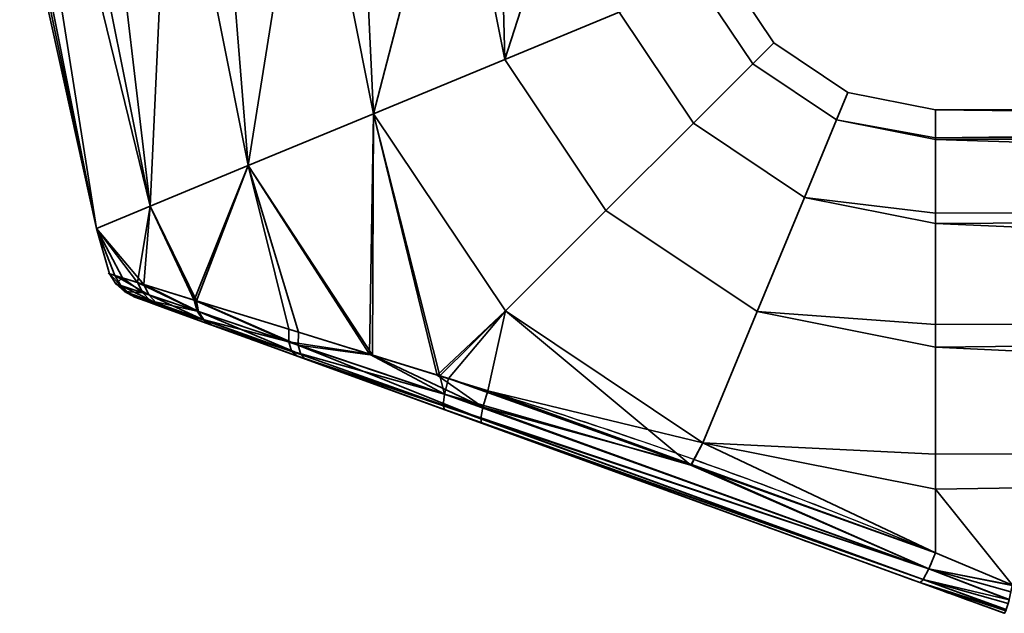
# Model space of a CAD drawing. Header units: millimetres. Extents: x -488 to 6688, y -115 to 115.
# Tile 74 of 256: x -269 to -226, y -115 to -89. Entities that reach past the tile are written whole.
import ezdxf

# ---------------------------------------------------------------- set-up
doc = ezdxf.new("R2010")
doc.units = ezdxf.units.MM
doc.layers.add('151', color=7, linetype='Continuous', true_color=0xffffff)

# ---------------------------------------------------------------- blocks, each defined once
blk = doc.blocks.new('UG_SURFACE_032')
at = {"layer": '151', "color": 254, "linetype": 'Continuous', "lineweight": 35}
for points in [[(-265.652, -98.182, 1100.881), (-265.652, -98.182, 1107.119), (-269, -83, 1104)], [(-265.652, -98.182, 1107.119), (-268.836, -83, 1105.559), (-269, -83, 1104)], [(-269, -83, 1104), (-268.672, -83, 1100.881), (-265.652, -98.182, 1100.881)], [(-265.652, -98.182, 1107.119), (-268.672, -83, 1107.119), (-268.836, -83, 1105.559)], [(-265.652, -98.182, 1100.881), (-268.672, -83, 1100.881), (-268.041, -83, 1099.465)], [(-266.766, -83, 1111.4), (-268.672, -83, 1107.119), (-265.652, -98.182, 1107.119), (-263.308, -97.211, 1112.817)], [(-268.041, -83, 1099.465), (-266.135, -83, 1095.183), (-263.308, -97.211, 1095.183), (-265.652, -98.182, 1100.881)], [(-263.308, -97.211, 1112.817), (-266.135, -83, 1112.817), (-266.766, -83, 1111.4)], [(-263.308, -97.211, 1095.183), (-266.135, -83, 1095.183), (-264.983, -83, 1094.146)], [(-262.652, -83, 1115.953), (-266.135, -83, 1112.817), (-263.308, -97.211, 1112.817)], [(-264.983, -83, 1094.146), (-261.5, -83, 1091.01), (-259.026, -95.437, 1091.01), (-263.308, -97.211, 1095.183)], [(-263.308, -97.211, 1112.817), (-259.026, -95.437, 1116.99), (-261.5, -83, 1116.99), (-262.652, -83, 1115.953)], [(-259.026, -95.437, 1091.01), (-261.5, -83, 1091.01), (-260.025, -83, 1090.53)], [(-257.043, -83, 1118.439), (-261.5, -83, 1116.99), (-259.026, -95.437, 1116.99)], [(-260.025, -83, 1090.53), (-255.568, -83, 1089.082), (-253.546, -93.167, 1089.082), (-259.026, -95.437, 1091.01)], [(-259.026, -95.437, 1116.99), (-253.546, -93.167, 1118.918), (-255.568, -83, 1118.918), (-257.043, -83, 1118.439)], [(-253.546, -93.167, 1089.082), (-255.568, -83, 1089.082), (-254.026, -83, 1089.244)], [(-250.907, -83, 1118.428), (-255.568, -83, 1118.918), (-253.546, -93.167, 1118.918)], [(-254.026, -83, 1089.244), (-249.365, -83, 1089.734), (-247.815, -90.793, 1089.734), (-253.546, -93.167, 1089.082)], [(-253.546, -93.167, 1118.918), (-247.815, -90.793, 1118.266), (-249.365, -83, 1118.266), (-250.907, -83, 1118.428)], [(-247.815, -90.793, 1089.734), (-249.365, -83, 1089.734), (-248.022, -83, 1090.51)], [(-245.306, -83, 1115.923), (-249.365, -83, 1118.266), (-247.815, -90.793, 1118.266)], [(-248.022, -83, 1090.51), (-243.963, -83, 1092.853), (-242.824, -88.726, 1092.853), (-247.815, -90.793, 1089.734)], [(-247.815, -90.793, 1118.266), (-242.824, -88.726, 1115.147), (-243.963, -83, 1115.147), (-245.306, -83, 1115.923)], [(-238.239, -86.827, 1104), (-236.071, -90.071, 1104), (-236.988, -90.988, 1097.899), (-239.437, -87.323, 1097.899)], [(-239.437, -87.323, 1110.101), (-236.988, -90.988, 1110.101), (-236.071, -90.071, 1104), (-238.239, -86.827, 1104)], [(-239.437, -87.323, 1097.899), (-236.988, -90.988, 1097.899), (-239.58, -93.58, 1092.853), (-242.824, -88.726, 1092.853)], [(-242.824, -88.726, 1115.147), (-239.58, -93.58, 1115.147), (-236.988, -90.988, 1110.101), (-239.437, -87.323, 1110.101)], [(-242.824, -88.726, 1092.853), (-239.58, -93.58, 1092.853), (-243.4, -97.4, 1089.734), (-247.815, -90.793, 1089.734)], [(-247.815, -90.793, 1118.266), (-243.4, -97.4, 1118.266), (-239.58, -93.58, 1115.147), (-242.824, -88.726, 1115.147)], [(-236.071, -90.071, 1104), (-232.827, -92.239, 1104), (-233.323, -93.437, 1097.899), (-236.988, -90.988, 1097.899)], [(-236.988, -90.988, 1110.101), (-233.323, -93.437, 1110.101), (-232.827, -92.239, 1104), (-236.071, -90.071, 1104)], [(-247.815, -90.793, 1089.734), (-243.4, -97.4, 1089.734), (-247.786, -101.786, 1089.082), (-253.546, -93.167, 1089.082)], [(-253.546, -93.167, 1118.918), (-247.786, -101.786, 1118.918), (-243.4, -97.4, 1118.266), (-247.815, -90.793, 1118.266)], [(-236.988, -90.988, 1097.899), (-233.323, -93.437, 1097.899), (-234.726, -96.824, 1092.853), (-239.58, -93.58, 1092.853)], [(-239.58, -93.58, 1115.147), (-234.726, -96.824, 1115.147), (-233.323, -93.437, 1110.101), (-236.988, -90.988, 1110.101)], [(-233.323, -93.437, 1097.899), (-232.827, -92.239, 1104), (-229, -93, 1104), (-229, -94.218, 1098.27)], [(-229, -94.218, 1109.73), (-229, -93, 1104), (-232.827, -92.239, 1104), (-233.323, -93.437, 1110.101)], [(-253.546, -93.167, 1118.918), (-259.026, -95.437, 1116.99), (-253.592, -103.716, 1116.839)], [(-253.726, -103.671, 1091.138), (-259.026, -95.437, 1091.01), (-253.546, -93.167, 1089.082)], [(-250.651, -104.62, 1090.135), (-253.726, -103.671, 1091.138), (-253.546, -93.167, 1089.082)], [(-253.546, -93.167, 1118.918), (-253.592, -103.716, 1116.839), (-250.761, -104.593, 1117.64)], [(-253.546, -93.167, 1089.082), (-247.786, -101.786, 1089.082), (-250.651, -104.62, 1090.135)], [(-250.761, -104.593, 1117.64), (-247.786, -101.786, 1118.918), (-253.546, -93.167, 1118.918)], [(-131, -94.144, 1098.254), (-229, -94.218, 1098.27), (-229, -93, 1104)], [(-131, -93, 1104), (-229, -93, 1104), (-229, -94.218, 1109.73)], [(-229, -94.218, 1109.73), (-131, -94.144, 1109.746), (-131, -93, 1104)], [(-229, -93, 1104), (-131, -93, 1104), (-131, -94.144, 1098.254)], [(-239.58, -93.58, 1092.853), (-234.726, -96.824, 1092.853), (-236.793, -101.815, 1089.734), (-243.4, -97.4, 1089.734)], [(-243.4, -97.4, 1118.266), (-236.793, -101.815, 1118.266), (-234.726, -96.824, 1115.147), (-239.58, -93.58, 1115.147)], [(-234.726, -96.824, 1092.853), (-233.323, -93.437, 1097.899), (-229, -94.297, 1097.899), (-229, -97.516, 1093.467)], [(-229, -97.516, 1114.532), (-229, -94.297, 1110.101), (-233.323, -93.437, 1110.101), (-234.726, -96.824, 1115.147)], [(-233.323, -93.437, 1110.101), (-229, -94.297, 1110.101), (-229, -94.218, 1109.73)], [(-229, -94.218, 1098.27), (-229, -94.297, 1097.899), (-233.323, -93.437, 1097.899)], [(-229, -94.297, 1097.899), (-131, -94.144, 1098.254), (-131, -97.402, 1093.385)], [(-131, -94.144, 1109.746), (-229, -94.218, 1109.73), (-229, -94.297, 1110.101)], [(-229, -94.297, 1110.101), (-131, -97.402, 1114.615), (-131, -94.144, 1109.746)], [(-229, -94.297, 1097.899), (-229, -94.218, 1098.27), (-131, -94.144, 1098.254)], [(-131, -97.402, 1093.385), (-229, -97.516, 1093.467), (-229, -94.297, 1097.899)], [(-229, -94.297, 1110.101), (-229, -97.516, 1114.532), (-131, -97.402, 1114.615)], [(-259.026, -95.437, 1116.99), (-263.308, -97.211, 1112.817), (-261.283, -101.34, 1112.813)], [(-261.387, -101.308, 1095.278), (-263.308, -97.211, 1095.183), (-259.026, -95.437, 1091.01)], [(-259.026, -95.437, 1091.01), (-257.241, -102.586, 1092.285), (-261.387, -101.308, 1095.278)], [(-261.283, -101.34, 1112.813), (-256.82, -102.716, 1115.926), (-259.026, -95.437, 1116.99)], [(-259.026, -95.437, 1091.01), (-253.726, -103.671, 1091.138), (-257.241, -102.586, 1092.285)], [(-256.82, -102.716, 1115.926), (-253.592, -103.716, 1116.839), (-259.026, -95.437, 1116.99)], [(-236.793, -101.815, 1089.734), (-234.726, -96.824, 1092.853), (-229, -97.963, 1092.853), (-229, -102.376, 1090.305)], [(-229, -102.376, 1117.695), (-229, -97.963, 1115.147), (-234.726, -96.824, 1115.147), (-236.793, -101.815, 1118.266)], [(-234.726, -96.824, 1115.147), (-229, -97.963, 1115.147), (-229, -97.516, 1114.532)], [(-229, -97.516, 1093.467), (-229, -97.963, 1092.853), (-234.726, -96.824, 1092.853)], [(-265.652, -98.182, 1100.881), (-263.308, -97.211, 1095.183), (-263.858, -100.541, 1098.674)], [(-263.576, -100.629, 1109.854), (-263.308, -97.211, 1112.817), (-265.652, -98.182, 1107.119)], [(-263.308, -97.211, 1095.183), (-261.387, -101.308, 1095.278), (-263.858, -100.541, 1098.674)], [(-263.576, -100.629, 1109.854), (-261.325, -101.327, 1112.784), (-263.308, -97.211, 1112.817)], [(-261.325, -101.327, 1112.784), (-261.283, -101.34, 1112.813), (-263.308, -97.211, 1112.817)], [(-243.4, -97.4, 1089.734), (-236.793, -101.815, 1089.734), (-239.167, -107.546, 1089.082), (-247.786, -101.786, 1089.082)], [(-247.786, -101.786, 1118.918), (-239.167, -107.546, 1118.918), (-236.793, -101.815, 1118.266), (-243.4, -97.4, 1118.266)], [(-229, -97.963, 1092.853), (-131, -97.402, 1093.385), (-131, -102.277, 1090.135)], [(-131, -102.277, 1117.865), (-131, -97.402, 1114.615), (-229, -97.963, 1115.147)], [(-131, -97.402, 1114.615), (-229, -97.516, 1114.532), (-229, -97.963, 1115.147)], [(-229, -97.963, 1092.853), (-229, -97.516, 1093.467), (-131, -97.402, 1093.385)], [(-131, -102.277, 1090.135), (-229, -102.376, 1090.305), (-229, -97.963, 1092.853)], [(-229, -97.963, 1115.147), (-229, -102.376, 1117.695), (-131, -102.277, 1117.865)], [(-265.652, -98.182, 1107.119), (-265.652, -98.182, 1100.881), (-265.084, -100.158, 1102.843)], [(-265.652, -98.182, 1100.881), (-264.516, -100.335, 1100.914), (-265.084, -100.158, 1102.843)], [(-265.652, -98.182, 1107.119), (-264.85, -100.231, 1106.582), (-263.576, -100.629, 1109.854)], [(-265.084, -100.158, 1102.843), (-264.85, -100.231, 1106.582), (-265.652, -98.182, 1107.119)], [(-263.858, -100.541, 1098.674), (-264.516, -100.335, 1100.914), (-265.652, -98.182, 1100.881)], [(-264.805, -100.594, 1102.889), (-265.084, -100.158, 1102.843), (-264.516, -100.335, 1100.914)], [(-265.084, -100.158, 1102.843), (-264.805, -100.594, 1102.889), (-264.581, -100.67, 1106.481)], [(-264.581, -100.67, 1106.481), (-264.85, -100.231, 1106.582), (-265.084, -100.158, 1102.843)], [(-264.85, -100.231, 1106.582), (-264.581, -100.67, 1106.481), (-263.357, -101.084, 1109.63)], [(-263.357, -101.084, 1109.63), (-263.576, -100.629, 1109.854), (-264.85, -100.231, 1106.582)], [(-263.628, -100.992, 1098.879), (-264.805, -100.594, 1102.889), (-264.516, -100.335, 1100.914)], [(-264.805, -100.594, 1102.889), (-264.425, -100.943, 1102.941), (-264.209, -101.02, 1106.364)], [(-264.209, -101.02, 1106.364), (-264.581, -100.67, 1106.481), (-264.805, -100.594, 1102.889)], [(-264.425, -100.943, 1102.941), (-264.805, -100.594, 1102.889), (-263.628, -100.992, 1098.879)], [(-264.516, -100.335, 1100.914), (-263.858, -100.541, 1098.674), (-263.628, -100.992, 1098.879)], [(-263.858, -100.541, 1098.674), (-261.387, -101.308, 1095.278), (-261.25, -101.795, 1095.602)], [(-261.25, -101.795, 1095.602), (-263.628, -100.992, 1098.879), (-263.858, -100.541, 1098.674)], [(-264.581, -100.67, 1106.481), (-264.209, -101.02, 1106.364), (-263.03, -101.441, 1109.363)], [(-263.03, -101.441, 1109.363), (-263.357, -101.084, 1109.63), (-264.581, -100.67, 1106.481)], [(-263.628, -100.992, 1098.879), (-263.291, -101.348, 1099.121), (-264.425, -100.943, 1102.941)], [(-264.209, -101.02, 1106.364), (-264.425, -100.943, 1102.941), (-263.967, -101.181, 1102.998)], [(-263.967, -101.181, 1102.998), (-264.425, -100.943, 1102.941), (-263.291, -101.348, 1099.121)], [(-263.03, -101.441, 1109.363), (-264.209, -101.02, 1106.364), (-263.758, -101.257, 1106.238)], [(-263.967, -101.181, 1102.998), (-263.758, -101.257, 1106.238), (-264.209, -101.02, 1106.364)], [(-263.291, -101.348, 1099.121), (-263.628, -100.992, 1098.879), (-261.25, -101.795, 1095.602)], [(-263.576, -100.629, 1109.854), (-263.357, -101.084, 1109.63), (-261.191, -101.815, 1112.458)], [(-261.191, -101.815, 1112.458), (-261.325, -101.327, 1112.784), (-263.576, -100.629, 1109.854)], [(-263.291, -101.348, 1099.121), (-262.872, -101.58, 1099.384), (-263.967, -101.181, 1102.998)], [(-263.758, -101.257, 1106.238), (-263.967, -101.181, 1102.998), (-262.872, -101.58, 1099.384), (-260.654, -102.387, 1096.441)], [(-263.758, -101.257, 1106.238), (-262.619, -101.672, 1109.074), (-263.03, -101.441, 1109.363)], [(-260.654, -102.387, 1096.441), (-262.619, -101.672, 1109.074), (-263.758, -101.257, 1106.238)], [(-263.357, -101.084, 1109.63), (-263.03, -101.441, 1109.363), (-260.941, -102.186, 1112.056)], [(-260.941, -102.186, 1112.056), (-261.191, -101.815, 1112.458), (-263.357, -101.084, 1109.63)], [(-261.25, -101.795, 1095.602), (-260.999, -102.166, 1096.001), (-263.291, -101.348, 1099.121)], [(-262.872, -101.58, 1099.384), (-263.291, -101.348, 1099.121), (-260.999, -102.166, 1096.001)], [(-260.941, -102.186, 1112.056), (-263.03, -101.441, 1109.363), (-262.619, -101.672, 1109.074)], [(-261.387, -101.308, 1095.278), (-257.241, -102.586, 1092.285), (-257.244, -103.141, 1092.691)], [(-257.244, -103.141, 1092.691), (-261.25, -101.795, 1095.602), (-261.387, -101.308, 1095.278)], [(-261.283, -101.34, 1112.813), (-261.325, -101.327, 1112.784), (-261.191, -101.815, 1112.458)], [(-261.283, -101.34, 1112.813), (-261.191, -101.815, 1112.458), (-256.836, -103.278, 1115.516)], [(-256.836, -103.278, 1115.516), (-256.82, -102.716, 1115.926), (-261.283, -101.34, 1112.813)], [(-260.999, -102.166, 1096.001), (-260.654, -102.387, 1096.441), (-262.872, -101.58, 1099.384)], [(-262.619, -101.672, 1109.074), (-260.598, -102.407, 1111.613), (-260.941, -102.186, 1112.056)], [(-260.598, -102.407, 1111.613), (-262.619, -101.672, 1109.074), (-256.899, -103.754, 1093.847)], [(-260.654, -102.387, 1096.441), (-256.899, -103.754, 1093.847), (-262.619, -101.672, 1109.074)], [(-260.999, -102.166, 1096.001), (-261.25, -101.795, 1095.602), (-257.244, -103.141, 1092.691)], [(-261.191, -101.815, 1112.458), (-260.941, -102.186, 1112.056), (-256.729, -103.687, 1114.964)], [(-256.729, -103.687, 1114.964), (-256.836, -103.278, 1115.516), (-261.191, -101.815, 1112.458)], [(-247.786, -101.786, 1118.918), (-250.761, -104.593, 1117.64), (-248.559, -105.275, 1118.263)], [(-250.272, -104.737, 1090.011), (-250.651, -104.62, 1090.135), (-247.786, -101.786, 1089.082)], [(-239.691, -108.529, 1089.831), (-250.272, -104.737, 1090.011), (-247.786, -101.786, 1089.082)], [(-239.167, -107.546, 1118.918), (-247.786, -101.786, 1118.918), (-248.559, -105.275, 1118.263)], [(-247.786, -101.786, 1089.082), (-239.167, -107.546, 1089.082), (-239.691, -108.529, 1089.831)], [(-239.167, -107.546, 1089.082), (-236.793, -101.815, 1089.734), (-229, -103.365, 1089.734), (-229, -108.051, 1089.242)], [(-229, -108.051, 1118.758), (-229, -103.365, 1118.266), (-236.793, -101.815, 1118.266), (-239.167, -107.546, 1118.918)], [(-236.793, -101.815, 1118.266), (-229, -103.365, 1118.266), (-229, -102.376, 1117.695)], [(-229, -102.376, 1090.305), (-229, -103.365, 1089.734), (-236.793, -101.815, 1089.734)], [(-257.244, -103.141, 1092.691), (-257.125, -103.546, 1093.233), (-260.999, -102.166, 1096.001)], [(-260.654, -102.387, 1096.441), (-260.999, -102.166, 1096.001), (-257.125, -103.546, 1093.233)], [(-256.729, -103.687, 1114.964), (-260.941, -102.186, 1112.056), (-260.598, -102.407, 1111.613)], [(-229, -103.365, 1089.734), (-131, -102.277, 1090.135), (-131, -108.025, 1089)], [(-131, -108.025, 1119), (-131, -102.277, 1117.865), (-229, -103.365, 1118.266)], [(-131, -102.277, 1117.865), (-229, -102.376, 1117.695), (-229, -103.365, 1118.266)], [(-229, -103.365, 1089.734), (-229, -102.376, 1090.305), (-131, -102.277, 1090.135)], [(-257.125, -103.546, 1093.233), (-256.899, -103.754, 1093.847), (-260.654, -102.387, 1096.441)], [(-260.598, -102.407, 1111.613), (-256.515, -103.894, 1114.336), (-256.729, -103.687, 1114.964)], [(-256.899, -103.754, 1093.847), (-248.834, -106.689, 1116.361), (-256.515, -103.894, 1114.336), (-260.598, -102.407, 1111.613)], [(-257.244, -103.141, 1092.691), (-257.241, -102.586, 1092.285), (-253.726, -103.671, 1091.138)], [(-253.592, -103.716, 1116.839), (-256.82, -102.716, 1115.926), (-256.836, -103.278, 1115.516)], [(-253.726, -103.671, 1091.138), (-250.449, -105.419, 1090.427), (-257.244, -103.141, 1092.691)], [(-257.125, -103.546, 1093.233), (-257.244, -103.141, 1092.691), (-250.449, -105.419, 1090.427)], [(-250.449, -105.419, 1090.427), (-250.513, -105.9, 1091.085), (-257.125, -103.546, 1093.233)], [(-256.899, -103.754, 1093.847), (-257.125, -103.546, 1093.233), (-250.513, -105.9, 1091.085)], [(-256.836, -103.278, 1115.516), (-256.729, -103.687, 1114.964), (-248.864, -106.488, 1117.182)], [(-253.592, -103.716, 1116.839), (-256.836, -103.278, 1115.516), (-248.767, -105.986, 1117.857)], [(-248.864, -106.488, 1117.182), (-248.767, -105.986, 1117.857), (-256.836, -103.278, 1115.516)], [(-131, -108.025, 1089), (-229, -108.051, 1089.242), (-229, -103.365, 1089.734)], [(-229, -103.365, 1118.266), (-229, -108.051, 1118.758), (-131, -108.025, 1119)], [(-250.513, -105.9, 1091.085), (-250.451, -106.1, 1091.876), (-256.899, -103.754, 1093.847)], [(-256.899, -103.754, 1093.847), (-250.451, -106.1, 1091.876), (-248.834, -106.689, 1116.361)], [(-248.864, -106.488, 1117.182), (-256.729, -103.687, 1114.964), (-256.515, -103.894, 1114.336)], [(-256.515, -103.894, 1114.336), (-248.834, -106.689, 1116.361), (-248.864, -106.488, 1117.182)], [(-250.449, -105.419, 1090.427), (-253.726, -103.671, 1091.138), (-250.651, -104.62, 1090.135)], [(-248.767, -105.986, 1117.857), (-250.761, -104.593, 1117.64), (-253.592, -103.716, 1116.839)], [(-248.767, -105.986, 1117.857), (-248.559, -105.275, 1118.263), (-250.761, -104.593, 1117.64)], [(-250.651, -104.62, 1090.135), (-250.272, -104.737, 1090.011), (-250.449, -105.419, 1090.427)], [(-250.449, -105.419, 1090.427), (-250.272, -104.737, 1090.011), (-239.691, -108.529, 1089.831)], [(-239.655, -108.501, 1118.304), (-248.559, -105.275, 1118.263), (-248.767, -105.986, 1117.857)], [(-248.559, -105.275, 1118.263), (-239.655, -108.501, 1118.304), (-239.167, -107.546, 1118.918)], [(-250.513, -105.9, 1091.085), (-250.449, -105.419, 1090.427), (-229.297, -113.056, 1090.051)], [(-239.691, -108.529, 1089.831), (-229.297, -113.056, 1090.051), (-250.449, -105.419, 1090.427)], [(-229.297, -113.056, 1090.051), (-229.54, -113.517, 1090.73), (-250.513, -105.9, 1091.085)], [(-250.451, -106.1, 1091.876), (-250.513, -105.9, 1091.085), (-229.54, -113.517, 1090.73)], [(-229.54, -113.517, 1090.73), (-229.684, -113.659, 1091.562), (-250.451, -106.1, 1091.876)], [(-250.451, -106.1, 1091.876), (-229.684, -113.659, 1091.562), (-229.684, -113.659, 1116.438), (-248.834, -106.689, 1116.361)], [(-229.297, -113.056, 1117.949), (-248.767, -105.986, 1117.857), (-248.864, -106.488, 1117.182)], [(-239.655, -108.501, 1118.304), (-248.767, -105.986, 1117.857), (-229.297, -113.056, 1117.949)], [(-229.54, -113.517, 1117.27), (-248.864, -106.488, 1117.182), (-248.834, -106.689, 1116.361)], [(-248.864, -106.488, 1117.182), (-229.54, -113.517, 1117.27), (-229.297, -113.056, 1117.949)], [(-248.834, -106.689, 1116.361), (-229.684, -113.659, 1116.438), (-229.54, -113.517, 1117.27)], [(-229, -112.361, 1089.648), (-239.691, -108.529, 1089.831), (-239.167, -107.546, 1089.082)], [(-239.167, -107.546, 1118.918), (-239.655, -108.501, 1118.304), (-229, -112.361, 1118.352)], [(-239.167, -107.546, 1118.918), (-229, -109.568, 1118.918), (-229, -108.051, 1118.758)], [(-229, -112.361, 1118.352), (-229, -109.568, 1118.918), (-239.167, -107.546, 1118.918)], [(-239.167, -107.546, 1089.082), (-229, -109.568, 1089.082), (-229, -112.361, 1089.648)], [(-229, -108.051, 1089.242), (-229, -109.568, 1089.082), (-239.167, -107.546, 1089.082)], [(-131, -108.025, 1119), (-229, -109.568, 1118.918), (-225.647, -113.769, 1117.846)], [(-131, -108.025, 1119), (-229, -108.051, 1118.758), (-229, -109.568, 1118.918)], [(-225.647, -113.769, 1090.154), (-229, -109.568, 1089.082), (-131, -108.025, 1089)], [(-229, -109.568, 1089.082), (-229, -108.051, 1089.242), (-131, -108.025, 1089)], [(-239.691, -108.529, 1089.831), (-229, -112.361, 1089.648), (-229.297, -113.056, 1090.051)], [(-229.297, -113.056, 1117.949), (-229, -112.361, 1118.352), (-239.655, -108.501, 1118.304)], [(-229, -109.568, 1118.918), (-229, -112.361, 1118.352), (-225.647, -113.769, 1117.846)], [(-225.647, -113.769, 1090.154), (-229, -112.361, 1089.648), (-229, -109.568, 1089.082)], [(-225.647, -113.769, 1117.846), (-229, -112.361, 1118.352), (-229.297, -113.056, 1117.949)], [(-229.297, -113.056, 1090.051), (-229, -112.361, 1089.648), (-225.647, -113.769, 1090.154)], [(-225.794, -114.416, 1117.379), (-229.297, -113.056, 1117.949), (-229.54, -113.517, 1117.27)], [(-229.54, -113.517, 1090.73), (-229.297, -113.056, 1090.051), (-225.794, -114.416, 1090.621)], [(-229.297, -113.056, 1117.949), (-225.65, -113.783, 1117.84), (-225.647, -113.769, 1117.846)], [(-229.297, -113.056, 1117.949), (-225.79, -114.399, 1117.393), (-225.711, -114.067, 1117.692)], [(-225.711, -114.067, 1117.692), (-225.65, -113.783, 1117.84), (-229.297, -113.056, 1117.949)], [(-229.297, -113.056, 1117.949), (-225.794, -114.416, 1117.379), (-225.79, -114.399, 1117.393)], [(-229.297, -113.056, 1090.051), (-225.65, -113.783, 1090.16), (-225.711, -114.067, 1090.308)], [(-225.647, -113.769, 1090.154), (-225.65, -113.783, 1090.16), (-229.297, -113.056, 1090.051)], [(-225.711, -114.067, 1090.308), (-225.79, -114.399, 1090.607), (-229.297, -113.056, 1090.051)], [(-225.79, -114.399, 1090.607), (-225.794, -114.416, 1090.621), (-229.297, -113.056, 1090.051)], [(-225.919, -114.853, 1116.723), (-229.54, -113.517, 1117.27), (-229.684, -113.659, 1116.438)], [(-229.684, -113.659, 1091.562), (-229.54, -113.517, 1090.73), (-225.919, -114.853, 1091.277)], [(-229.54, -113.517, 1117.27), (-225.831, -114.566, 1117.244), (-225.794, -114.416, 1117.379)], [(-229.54, -113.517, 1117.27), (-225.913, -114.835, 1116.757), (-225.831, -114.566, 1117.244)], [(-229.54, -113.517, 1117.27), (-225.919, -114.853, 1116.723), (-225.913, -114.835, 1116.757)], [(-225.794, -114.416, 1090.621), (-225.831, -114.566, 1090.757), (-229.54, -113.517, 1090.73)], [(-225.831, -114.566, 1090.757), (-225.913, -114.835, 1091.243), (-229.54, -113.517, 1090.73)], [(-225.913, -114.835, 1091.243), (-225.919, -114.853, 1091.277), (-229.54, -113.517, 1090.73)], [(-229.684, -113.659, 1091.562), (-226, -115, 1092.051), (-226, -115, 1115.949), (-229.684, -113.659, 1116.438)], [(-229.684, -113.659, 1116.438), (-225.93, -114.888, 1116.66), (-225.919, -114.853, 1116.723)], [(-229.684, -113.659, 1116.438), (-225.998, -115, 1116), (-225.93, -114.888, 1116.66)], [(-229.684, -113.659, 1116.438), (-226, -115, 1115.949), (-225.998, -115, 1116)], [(-225.919, -114.853, 1091.277), (-225.93, -114.888, 1091.34), (-229.684, -113.659, 1091.562)], [(-225.93, -114.888, 1091.34), (-225.998, -115, 1092), (-229.684, -113.659, 1091.562)], [(-225.998, -115, 1092), (-226, -115, 1092.051), (-229.684, -113.659, 1091.562)]]:
    blk.add_3dface(points, dxfattribs=at)

msp = doc.modelspace()

# ---------------------------------------------------------------- linework, layer by layer
at = {"layer": '151', "color": 251, "linetype": 'Continuous', "lineweight": -3, "true_color": 0x636466, "extrusion": (1, 0, 0)}
msp.add_arc((-108, 1104, -229), 15, 253.0972, 106.9028, dxfattribs=at)
at = {"layer": '151', "color": 251, "linetype": 'Continuous', "lineweight": -3, "true_color": 0x636466, "extrusion": (0.934658, -0.340188, -0.103375)}
msp.add_arc((-183.361, 1092.164, -291.422), 2, 105.8556, 180, dxfattribs=at)
msp.add_arc((-183.361, 1092.164, -291.422), 2, 105.8556, 180, dxfattribs=at)
at = {"layer": '151', "color": 251, "linetype": 'Continuous', "lineweight": -3, "true_color": 0x636466, "extrusion": (0.934658, -0.340188, 0.103375)}
msp.add_arc((-183.361, 1104.007, -63.17), 2, 180, 254.1444, dxfattribs=at)
at = {"layer": '151', "color": 251, "linetype": 'Continuous', "lineweight": -3, "true_color": 0x636466, "extrusion": (0.387206, 0.921993, 0)}
for start_param, end_param in [(1.176005, 1.275787), (5.007398, 5.10718)]:
    msp.add_ellipse((-239.385, -108, 1104), major_axis=(35.717, -15), ratio=0.387206, start_param=start_param, end_param=end_param, dxfattribs=at)
at = {"layer": '151', "color": 251, "linetype": 'Continuous', "lineweight": -3, "true_color": 0x636466, "extrusion": (-0.34202, -0.939693, 0)}
for start_param, end_param in [(1.165933, 1.275787), (5.007398, 5.117253)]:
    msp.add_ellipse((-240.069, -109.879, 1104), major_axis=(35.717, -13), ratio=0.34202, start_param=start_param, end_param=end_param, dxfattribs=at)
at = {"layer": '151', "color": 251, "linetype": 'Continuous', "lineweight": -3, "true_color": 0x636466}
for points, knots in [([(-229, -112.361, 1089.648), (-230.746, -111.642, 1089.43), (-232.501, -110.935, 1089.318), (-236.03, -109.564, 1089.192), (-237.805, -108.901, 1089.176), (-243.163, -106.991, 1089.226), (-246.777, -105.827, 1089.358), (-252.138, -104.155, 1090.359), (-253.886, -103.617, 1090.83), (-257.255, -102.582, 1092.203), (-258.876, -102.084, 1093.114), (-261.008, -101.426, 1094.873), (-261.678, -101.218, 1095.534), (-262.862, -100.851, 1096.968), (-263.38, -100.69, 1097.744), (-264.247, -100.419, 1099.43), (-264.58, -100.316, 1100.311), (-265.029, -100.175, 1102.138), (-265.146, -100.139, 1103.1), (-265.134, -100.142, 1105.944), (-264.644, -100.296, 1107.833), (-262.887, -100.843, 1111.181), (-261.635, -101.232, 1112.627), (-258.777, -102.114, 1114.949), (-257.153, -102.613, 1115.848), (-253.776, -103.651, 1117.205), (-252.031, -104.188, 1117.666), (-248.477, -105.297, 1118.319), (-246.671, -105.87, 1118.509), (-243.093, -107.044, 1118.744), (-241.311, -107.651, 1118.792), (-237.765, -108.916, 1118.824), (-236.001, -109.574, 1118.808), (-232.491, -110.939, 1118.681), (-230.743, -111.644, 1118.57), (-229, -112.361, 1118.352)], [0, 0, 0, 0, 0.0625, 0.0625, 0.125, 0.125, 0.25, 0.25, 0.3125, 0.3125, 0.375, 0.375, 0.40625, 0.40625, 0.4375, 0.4375, 0.46875, 0.46875, 0.5, 0.5, 0.5625, 0.5625, 0.625, 0.625, 0.6875, 0.6875, 0.75, 0.75, 0.8125, 0.8125, 0.875, 0.875, 0.9375, 0.9375, 1, 1, 1, 1]), ([(-229.684, -113.659, 1116.438), (-233.02, -112.445, 1116.807), (-236.354, -111.231, 1116.853), (-243.023, -108.804, 1116.82), (-246.371, -107.585, 1116.735), (-251.346, -105.775, 1116), (-252.979, -105.18, 1115.648), (-256.159, -104.023, 1114.57), (-257.717, -103.456, 1113.833), (-260.492, -102.446, 1111.855), (-261.736, -101.993, 1110.592), (-263.522, -101.343, 1107.522), (-264.024, -101.16, 1105.753), (-264.016, -101.163, 1103.077), (-263.886, -101.211, 1102.174), (-263.405, -101.386, 1100.478), (-263.049, -101.515, 1099.658), (-261.71, -102.003, 1097.38), (-260.466, -102.456, 1096.12), (-257.685, -103.467, 1094.149), (-256.126, -104.035, 1093.416), (-252.945, -105.193, 1092.344), (-251.297, -105.793, 1091.991), (-246.318, -107.605, 1091.261), (-242.993, -108.815, 1091.18), (-236.341, -111.236, 1091.147), (-233.015, -112.447, 1091.193), (-229.684, -113.659, 1091.562)], [0, 0, 0, 0, 0.125, 0.125, 0.25, 0.25, 0.3125, 0.3125, 0.375, 0.375, 0.4375, 0.4375, 0.5, 0.5, 0.53125, 0.53125, 0.5625, 0.5625, 0.625, 0.625, 0.6875, 0.6875, 0.75, 0.75, 0.875, 0.875, 1, 1, 1, 1])]:
    msp.add_open_spline(points, degree=3, knots=knots, dxfattribs=at)

# ---------------------------------------------------------------- block references
msp.add_blockref('UG_SURFACE_032', (0, 0), dxfattribs=at)

doc.saveas('drawing.dxf')
